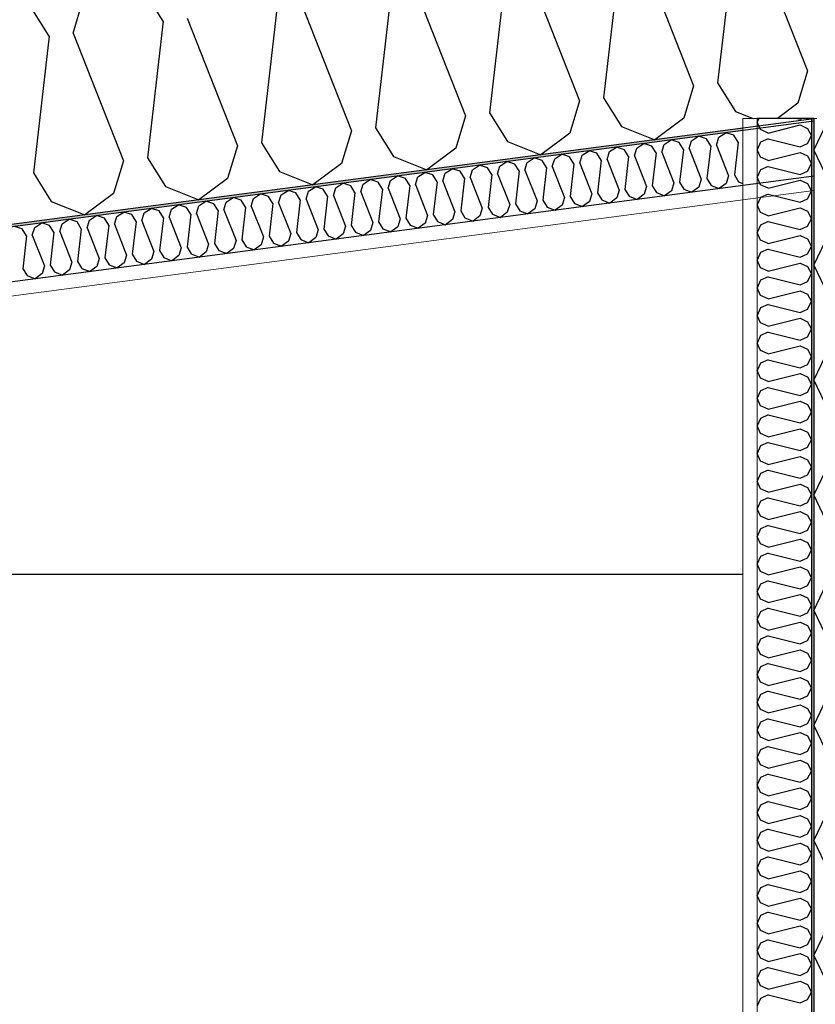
# Model space of a CAD drawing. Header units: millimetres. Extents: x -82116 to -59237, y -2070 to 13065.
# Tile 43 of 66: x -65872 to -65172, y 8961 to 9827. Entities that reach past the tile are written whole.
import ezdxf

# ---------------------------------------------------------------- set-up
doc = ezdxf.new("R2010")
doc.units = ezdxf.units.MM
doc.header["$LTSCALE"] = 0.5
doc.header["$MEASUREMENT"] = 0
doc.linetypes.add('PLINE', pattern=[0])
for name, color, linetype in [('232- Ikke-bærende yttervegger (Skravur)(Nye konstruksjoner)', 7, 'Continuous'), ('232- Ikke-bærende yttervegger(Nye konstruksjoner)', 7, 'Continuous'), ('235- Utvendig kledning og overflate(Nye konstruksjoner)', 7, 'Continuous'), ('256- Faste himlinger og overflatebehandling (Skravur)(Nye konstruksjoner)', 7, 'Continuous'), ('256- Faste himlinger og overflatebehandling(Nye konstruksjoner)', 7, 'Continuous'), ('261- Primærkonstruksjon (tak) (Skravur)(Nye konstruksjoner)', 7, 'Continuous'), ('261- Primærkonstruksjon (tak)(Nye konstruksjoner)', 7, 'Continuous')]:
    doc.layers.add(name, color=color, linetype=linetype)
doc.layers.add('236- Innvendig kledning og overflate(Nye konstruksjoner)', color=7, linetype='Continuous', lineweight=0)

# ---------------------------------------------------------------- blocks, each defined once
blk = doc.blocks.new('*X17')
at = {"layer": '232- Ikke-bærende yttervegger (Skravur)(Nye konstruksjoner)', "linetype": 'PLINE'}
for p, q in [((-65160.15, 9740), (-65173.16, 9712.51)), ((-65160.08, 9684.88), (-65173.16, 9712.51)), ((-65160.08, 9638.97), (-65173.16, 9611.34)), ((-65160.08, 9583.71), (-65173.16, 9611.34)), ((-65160.08, 9537.79), (-65173.16, 9510.17)), ((-65160.08, 9482.54), (-65173.16, 9510.17)), ((-65160.08, 9436.62), (-65173.16, 9408.99)), ((-65160.08, 9381.36), (-65173.16, 9408.99)), ((-65160.08, 9335.45), (-65173.16, 9307.82)), ((-65160.08, 9280.19), (-65173.16, 9307.82)), ((-65160.08, 9234.28), (-65173.16, 9206.65)), ((-65160.08, 9179.02), (-65173.16, 9206.65)), ((-65160.08, 9133.11), (-65173.16, 9105.48)), ((-65160.08, 9077.85), (-65173.16, 9105.48)), ((-65160.08, 9031.93), (-65173.16, 9004.31)), ((-65160.08, 8976.68), (-65173.16, 9004.31))]:
    blk.add_line(p, q, dxfattribs=at)
blk = doc.blocks.new('*X21')
at = {"layer": '256- Faste himlinger og overflatebehandling (Skravur)(Nye konstruksjoner)', "linetype": 'PLINE'}
for p, q in [((-65280.84, 9720.32), (-65274.67, 9724.29)), ((-65267.69, 9722.05), (-65274.67, 9724.29)), ((-65263.91, 9715.99), (-65267.69, 9722.05)), ((-65258.85, 9716.65), (-65256.76, 9723.49)), ((-65256.76, 9723.49), (-65250.6, 9727.46)), ((-65243.62, 9725.22), (-65250.6, 9727.46)), ((-65239.83, 9719.16), (-65243.62, 9725.22)), ((-65353.06, 9710.81), (-65346.89, 9714.79)), ((-65339.91, 9712.54), (-65346.89, 9714.79)), ((-65331.07, 9707.15), (-65328.99, 9713.98)), ((-65328.99, 9713.98), (-65322.82, 9717.95)), ((-65315.84, 9715.71), (-65322.82, 9717.95)), ((-65312.05, 9709.65), (-65315.84, 9715.71)), ((-65307, 9710.31), (-65304.91, 9717.15)), ((-65304.91, 9717.15), (-65298.75, 9721.12)), ((-65291.76, 9718.88), (-65298.75, 9721.12)), ((-65287.98, 9712.82), (-65291.76, 9718.88)), ((-65287.98, 9712.82), (-65291.28, 9683.98)), ((-65282.92, 9713.48), (-65280.84, 9720.32)), ((-65282.92, 9713.48), (-65272.27, 9686.49)), ((-65263.91, 9715.99), (-65267.21, 9687.15)), ((-65258.85, 9716.65), (-65248.2, 9689.66)), ((-65239.83, 9719.16), (-65243.14, 9690.32)), ((-65425.28, 9701.3), (-65419.12, 9705.28)), ((-65412.13, 9703.03), (-65419.12, 9705.28)), ((-65403.29, 9697.64), (-65401.21, 9704.47)), ((-65401.21, 9704.47), (-65395.04, 9708.45)), ((-65388.06, 9706.2), (-65395.04, 9708.45)), ((-65384.28, 9700.14), (-65388.06, 9706.2)), ((-65379.22, 9700.81), (-65377.13, 9707.64)), ((-65377.13, 9707.64), (-65370.97, 9711.62)), ((-65363.98, 9709.37), (-65370.97, 9711.62)), ((-65360.2, 9703.31), (-65363.98, 9709.37)), ((-65355.14, 9703.98), (-65353.06, 9710.81)), ((-65355.14, 9703.98), (-65344.49, 9676.98)), ((-65336.13, 9706.48), (-65339.91, 9712.54)), ((-65336.13, 9706.48), (-65339.43, 9677.64)), ((-65331.07, 9707.15), (-65320.42, 9680.15)), ((-65312.05, 9709.65), (-65315.36, 9680.81)), ((-65307, 9710.31), (-65296.34, 9683.32)), ((-65497.5, 9691.79), (-65491.34, 9695.77)), ((-65484.35, 9693.52), (-65491.34, 9695.77)), ((-65473.43, 9694.96), (-65467.26, 9698.94)), ((-65460.28, 9696.69), (-65467.26, 9698.94)), ((-65456.5, 9690.63), (-65460.28, 9696.69)), ((-65451.44, 9691.3), (-65449.35, 9698.13)), ((-65449.35, 9698.13), (-65443.19, 9702.11)), ((-65436.2, 9699.86), (-65443.19, 9702.11)), ((-65432.42, 9693.8), (-65436.2, 9699.86)), ((-65427.36, 9694.47), (-65425.28, 9701.3)), ((-65408.35, 9696.97), (-65412.13, 9703.03)), ((-65408.35, 9696.97), (-65411.65, 9668.14)), ((-65403.29, 9697.64), (-65392.64, 9670.64)), ((-65384.28, 9700.14), (-65387.58, 9671.31)), ((-65379.22, 9700.81), (-65368.56, 9673.81)), ((-65360.2, 9703.31), (-65363.51, 9674.48)), ((-65545.65, 9685.45), (-65539.48, 9689.43)), ((-65532.5, 9687.18), (-65539.48, 9689.43)), ((-65528.72, 9681.12), (-65532.5, 9687.18)), ((-65523.66, 9681.79), (-65521.57, 9688.62)), ((-65521.57, 9688.62), (-65515.41, 9692.6)), ((-65508.43, 9690.35), (-65515.41, 9692.6)), ((-65504.64, 9684.29), (-65508.43, 9690.35)), ((-65499.59, 9684.96), (-65497.5, 9691.79)), ((-65480.57, 9687.46), (-65484.35, 9693.52)), ((-65480.57, 9687.46), (-65483.87, 9658.63)), ((-65475.51, 9688.13), (-65473.43, 9694.96)), ((-65475.51, 9688.13), (-65464.86, 9661.13)), ((-65456.5, 9690.63), (-65459.8, 9661.8)), ((-65451.44, 9691.3), (-65440.78, 9664.3)), ((-65432.42, 9693.8), (-65435.73, 9664.97)), ((-65427.36, 9694.47), (-65416.71, 9667.47)), ((-65267.21, 9687.15), (-65263.43, 9681.09)), ((-65248.2, 9689.66), (-65250.28, 9682.82)), ((-65243.14, 9690.32), (-65239.36, 9684.26)), ((-65617.87, 9675.95), (-65611.7, 9679.92)), ((-65604.72, 9677.68), (-65611.7, 9679.92)), ((-65595.88, 9672.28), (-65593.79, 9679.12)), ((-65593.79, 9679.12), (-65587.63, 9683.09)), ((-65580.65, 9680.85), (-65587.63, 9683.09)), ((-65576.86, 9674.79), (-65580.65, 9680.85)), ((-65571.81, 9675.45), (-65569.72, 9682.28)), ((-65569.72, 9682.28), (-65563.56, 9686.26)), ((-65556.57, 9684.02), (-65563.56, 9686.26)), ((-65552.79, 9677.96), (-65556.57, 9684.02)), ((-65552.79, 9677.96), (-65556.09, 9649.12)), ((-65547.73, 9678.62), (-65545.65, 9685.45)), ((-65547.73, 9678.62), (-65537.08, 9651.62)), ((-65528.72, 9681.12), (-65532.02, 9652.29)), ((-65523.66, 9681.79), (-65513, 9654.79)), ((-65504.64, 9684.29), (-65507.95, 9655.46)), ((-65499.59, 9684.96), (-65488.93, 9657.96)), ((-65320.42, 9680.15), (-65322.5, 9673.32)), ((-65315.36, 9680.81), (-65311.58, 9674.75)), ((-65296.34, 9683.32), (-65298.43, 9676.48)), ((-65291.28, 9683.98), (-65287.5, 9677.92)), ((-65274.35, 9679.65), (-65280.45, 9675.12)), ((-65272.27, 9686.49), (-65274.35, 9679.65)), ((-65263.43, 9681.09), (-65256.37, 9678.29)), ((-65250.28, 9682.82), (-65256.37, 9678.29)), ((-65239.36, 9684.26), (-65235.66, 9682.79)), ((-65690.09, 9666.44), (-65683.92, 9670.41)), ((-65676.94, 9668.17), (-65683.92, 9670.41)), ((-65668.1, 9662.77), (-65666.02, 9669.61)), ((-65666.02, 9669.61), (-65659.85, 9673.58)), ((-65652.87, 9671.34), (-65659.85, 9673.58)), ((-65649.08, 9665.28), (-65652.87, 9671.34)), ((-65644.03, 9665.94), (-65641.94, 9672.78)), ((-65641.94, 9672.78), (-65635.78, 9676.75)), ((-65628.79, 9674.51), (-65635.78, 9676.75)), ((-65625.01, 9668.45), (-65628.79, 9674.51)), ((-65619.95, 9669.11), (-65617.87, 9675.95)), ((-65600.94, 9671.62), (-65604.72, 9677.68)), ((-65600.94, 9671.62), (-65604.24, 9642.78)), ((-65595.88, 9672.28), (-65585.23, 9645.29)), ((-65576.86, 9674.79), (-65580.17, 9645.95)), ((-65571.81, 9675.45), (-65561.15, 9648.45)), ((-65392.64, 9670.64), (-65394.72, 9663.81)), ((-65387.58, 9671.31), (-65383.8, 9665.25)), ((-65368.56, 9673.81), (-65370.65, 9666.98)), ((-65363.51, 9674.48), (-65359.72, 9668.41)), ((-65346.57, 9670.15), (-65352.67, 9665.61)), ((-65344.49, 9676.98), (-65346.57, 9670.15)), ((-65339.43, 9677.64), (-65335.65, 9671.58)), ((-65335.65, 9671.58), (-65328.59, 9668.78)), ((-65322.5, 9673.32), (-65328.59, 9668.78)), ((-65311.58, 9674.75), (-65304.52, 9671.95)), ((-65298.43, 9676.48), (-65304.52, 9671.95)), ((-65287.5, 9677.92), (-65280.45, 9675.12)), ((-65762.31, 9656.93), (-65756.14, 9660.91)), ((-65749.16, 9658.66), (-65756.14, 9660.91)), ((-65738.24, 9660.1), (-65732.07, 9664.08)), ((-65725.09, 9661.83), (-65732.07, 9664.08)), ((-65721.3, 9655.77), (-65725.09, 9661.83)), ((-65716.25, 9656.44), (-65714.16, 9663.27)), ((-65714.16, 9663.27), (-65708, 9667.25)), ((-65701.01, 9665), (-65708, 9667.25)), ((-65697.23, 9658.94), (-65701.01, 9665)), ((-65692.17, 9659.6), (-65690.09, 9666.44)), ((-65673.16, 9662.11), (-65676.94, 9668.17)), ((-65673.16, 9662.11), (-65676.46, 9633.27)), ((-65668.1, 9662.77), (-65657.45, 9635.78)), ((-65649.08, 9665.28), (-65652.39, 9636.44)), ((-65644.03, 9665.94), (-65633.37, 9638.95)), ((-65625.01, 9668.45), (-65628.31, 9639.61)), ((-65619.95, 9669.11), (-65609.3, 9642.12)), ((-65464.86, 9661.13), (-65466.94, 9654.3)), ((-65459.8, 9661.8), (-65456.02, 9655.74)), ((-65440.78, 9664.3), (-65442.87, 9657.47)), ((-65435.73, 9664.97), (-65431.94, 9658.91)), ((-65418.8, 9660.64), (-65424.89, 9656.1)), ((-65416.71, 9667.47), (-65418.8, 9660.64)), ((-65411.65, 9668.14), (-65407.87, 9662.08)), ((-65407.87, 9662.08), (-65400.81, 9659.27)), ((-65394.72, 9663.81), (-65400.81, 9659.27)), ((-65383.8, 9665.25), (-65376.74, 9662.44)), ((-65370.65, 9666.98), (-65376.74, 9662.44)), ((-65359.72, 9668.41), (-65352.67, 9665.61)), ((-65810.46, 9650.59), (-65804.29, 9654.57)), ((-65797.31, 9652.32), (-65804.29, 9654.57)), ((-65793.53, 9646.26), (-65797.31, 9652.32)), ((-65788.47, 9646.93), (-65786.38, 9653.76)), ((-65786.38, 9653.76), (-65780.22, 9657.74)), ((-65773.23, 9655.49), (-65780.22, 9657.74)), ((-65769.45, 9649.43), (-65773.23, 9655.49)), ((-65764.39, 9650.1), (-65762.31, 9656.93)), ((-65745.38, 9652.6), (-65749.16, 9658.66)), ((-65745.38, 9652.6), (-65748.68, 9623.77)), ((-65740.32, 9653.27), (-65738.24, 9660.1)), ((-65740.32, 9653.27), (-65729.67, 9626.27)), ((-65721.3, 9655.77), (-65724.61, 9626.93)), ((-65716.25, 9656.44), (-65705.59, 9629.44)), ((-65697.23, 9658.94), (-65700.54, 9630.1)), ((-65692.17, 9659.6), (-65681.52, 9632.61)), ((-65532.02, 9652.29), (-65528.24, 9646.23)), ((-65513, 9654.79), (-65515.09, 9647.96)), ((-65507.95, 9655.46), (-65504.16, 9649.4)), ((-65488.93, 9657.96), (-65491.02, 9651.13)), ((-65483.87, 9658.63), (-65480.09, 9652.57)), ((-65480.09, 9652.57), (-65473.03, 9649.76)), ((-65466.94, 9654.3), (-65473.03, 9649.76)), ((-65456.02, 9655.74), (-65448.96, 9652.93)), ((-65442.87, 9657.47), (-65448.96, 9652.93)), ((-65431.94, 9658.91), (-65424.89, 9656.1)), ((-65869.53, 9642.81), (-65876.51, 9645.06)), ((-65860.69, 9637.42), (-65858.6, 9644.25)), ((-65858.6, 9644.25), (-65852.44, 9648.23)), ((-65845.45, 9645.98), (-65852.44, 9648.23)), ((-65841.67, 9639.92), (-65845.45, 9645.98)), ((-65836.61, 9640.59), (-65834.53, 9647.42)), ((-65834.53, 9647.42), (-65828.37, 9651.4)), ((-65821.38, 9649.15), (-65828.37, 9651.4)), ((-65817.6, 9643.09), (-65821.38, 9649.15)), ((-65812.54, 9643.76), (-65810.46, 9650.59)), ((-65812.54, 9643.76), (-65801.89, 9616.76)), ((-65793.53, 9646.26), (-65796.83, 9617.43)), ((-65788.47, 9646.93), (-65777.81, 9619.93)), ((-65769.45, 9649.43), (-65772.76, 9620.6)), ((-65764.39, 9650.1), (-65753.74, 9623.1)), ((-65585.23, 9645.29), (-65587.31, 9638.45)), ((-65580.17, 9645.95), (-65576.39, 9639.89)), ((-65561.15, 9648.45), (-65563.24, 9641.62)), ((-65556.09, 9649.12), (-65552.31, 9643.06)), ((-65539.16, 9644.79), (-65545.25, 9640.26)), ((-65537.08, 9651.62), (-65539.16, 9644.79)), ((-65528.24, 9646.23), (-65521.18, 9643.43)), ((-65515.09, 9647.96), (-65521.18, 9643.43)), ((-65504.16, 9649.4), (-65497.11, 9646.6)), ((-65491.02, 9651.13), (-65497.11, 9646.6)), ((-65865.75, 9636.75), (-65869.53, 9642.81)), ((-65865.75, 9636.75), (-65869.05, 9607.92)), ((-65860.69, 9637.42), (-65850.03, 9610.42)), ((-65841.67, 9639.92), (-65844.98, 9611.09)), ((-65836.61, 9640.59), (-65825.96, 9613.59)), ((-65817.6, 9643.09), (-65820.9, 9614.26)), ((-65657.45, 9635.78), (-65659.53, 9628.94)), ((-65652.39, 9636.44), (-65648.61, 9630.38)), ((-65633.37, 9638.95), (-65635.46, 9632.11)), ((-65628.31, 9639.61), (-65624.53, 9633.55)), ((-65611.38, 9635.28), (-65617.47, 9630.75)), ((-65609.3, 9642.12), (-65611.38, 9635.28)), ((-65604.24, 9642.78), (-65600.46, 9636.72)), ((-65600.46, 9636.72), (-65593.4, 9633.92)), ((-65587.31, 9638.45), (-65593.4, 9633.92)), ((-65576.39, 9639.89), (-65569.33, 9637.09)), ((-65563.24, 9641.62), (-65569.33, 9637.09)), ((-65552.31, 9643.06), (-65545.25, 9640.26)), ((-65729.67, 9626.27), (-65731.75, 9619.44)), ((-65724.61, 9626.93), (-65720.83, 9620.87)), ((-65705.59, 9629.44), (-65707.68, 9622.61)), ((-65700.54, 9630.1), (-65696.75, 9624.04)), ((-65681.52, 9632.61), (-65683.6, 9625.77)), ((-65676.46, 9633.27), (-65672.68, 9627.21)), ((-65672.68, 9627.21), (-65665.62, 9624.41)), ((-65659.53, 9628.94), (-65665.62, 9624.41)), ((-65648.61, 9630.38), (-65641.55, 9627.58)), ((-65635.46, 9632.11), (-65641.55, 9627.58)), ((-65624.53, 9633.55), (-65617.47, 9630.75)), ((-65796.83, 9617.43), (-65793.05, 9611.37)), ((-65777.81, 9619.93), (-65779.9, 9613.1)), ((-65772.76, 9620.6), (-65768.97, 9614.54)), ((-65753.74, 9623.1), (-65755.82, 9616.27)), ((-65748.68, 9623.77), (-65744.9, 9617.71)), ((-65744.9, 9617.71), (-65737.84, 9614.9)), ((-65731.75, 9619.44), (-65737.84, 9614.9)), ((-65720.83, 9620.87), (-65713.77, 9618.07)), ((-65707.68, 9622.61), (-65713.77, 9618.07)), ((-65696.75, 9624.04), (-65689.7, 9621.24)), ((-65683.6, 9625.77), (-65689.7, 9621.24)), ((-65850.03, 9610.42), (-65852.12, 9603.59)), ((-65844.98, 9611.09), (-65841.19, 9605.03)), ((-65825.96, 9613.59), (-65828.05, 9606.76)), ((-65820.9, 9614.26), (-65817.12, 9608.2)), ((-65803.97, 9609.93), (-65810.06, 9605.39)), ((-65801.89, 9616.76), (-65803.97, 9609.93)), ((-65793.05, 9611.37), (-65785.99, 9608.56)), ((-65779.9, 9613.1), (-65785.99, 9608.56)), ((-65768.97, 9614.54), (-65761.92, 9611.73)), ((-65755.82, 9616.27), (-65761.92, 9611.73)), ((-65869.05, 9607.92), (-65865.27, 9601.86)), ((-65865.27, 9601.86), (-65858.21, 9599.06)), ((-65852.12, 9603.59), (-65858.21, 9599.06)), ((-65841.19, 9605.03), (-65834.14, 9602.22)), ((-65828.05, 9606.76), (-65834.14, 9602.22)), ((-65817.12, 9608.2), (-65810.06, 9605.39))]:
    blk.add_line(p, q, dxfattribs=at)
blk = doc.blocks.new('*X27')
at = {"layer": '261- Primærkonstruksjon (tak) (Skravur)(Nye konstruksjoner)', "linetype": 'PLINE'}
for p, q in [((-65244.14, 9891.54), (-65257.91, 9771.4)), ((-65223.07, 9894.32), (-65178.68, 9781.83)), ((-65344.45, 9878.34), (-65358.22, 9758.19)), ((-65323.38, 9881.11), (-65278.98, 9768.62)), ((-65444.76, 9865.13), (-65458.52, 9744.99)), ((-65423.68, 9867.9), (-65379.29, 9755.42)), ((-65545.06, 9851.92), (-65558.83, 9731.78)), ((-65523.99, 9854.7), (-65479.6, 9742.21)), ((-65824.91, 9815.08), (-65816.22, 9843.55)), ((-65745.68, 9825.51), (-65761.44, 9850.76)), ((-65845.98, 9812.31), (-65861.74, 9837.56)), ((-65645.37, 9838.72), (-65659.14, 9718.57)), ((-65624.3, 9841.49), (-65579.9, 9729.01)), ((-65745.68, 9825.51), (-65759.44, 9705.37)), ((-65724.6, 9828.29), (-65680.21, 9715.8)), ((-65845.98, 9812.31), (-65859.75, 9692.16)), ((-65824.91, 9815.08), (-65780.52, 9702.59)), ((-65178.68, 9781.83), (-65187.36, 9753.36)), ((-65278.98, 9768.62), (-65287.67, 9740.15)), ((-65257.91, 9771.4), (-65242.15, 9746.14)), ((-65358.22, 9758.19), (-65342.46, 9732.94)), ((-65379.29, 9755.42), (-65387.98, 9726.95)), ((-65187.36, 9753.36), (-65205.31, 9740)), ((-65479.6, 9742.21), (-65488.28, 9713.74)), ((-65458.52, 9744.99), (-65442.76, 9719.73)), ((-65287.67, 9740.15), (-65313.05, 9721.26)), ((-65242.15, 9746.14), (-65226.68, 9740)), ((-65558.83, 9731.78), (-65543.07, 9706.53)), ((-65342.46, 9732.94), (-65313.05, 9721.26)), ((-65579.9, 9729.01), (-65588.59, 9700.53)), ((-65387.98, 9726.95), (-65413.36, 9708.05)), ((-65680.21, 9715.8), (-65688.9, 9687.33)), ((-65659.14, 9718.57), (-65643.38, 9693.32)), ((-65488.28, 9713.74), (-65513.66, 9694.85)), ((-65442.76, 9719.73), (-65413.36, 9708.05)), ((-65759.44, 9705.37), (-65743.68, 9680.12)), ((-65543.07, 9706.53), (-65513.66, 9694.85)), ((-65780.52, 9702.59), (-65789.2, 9674.12)), ((-65588.59, 9700.53), (-65613.97, 9681.64)), ((-65859.75, 9692.16), (-65843.99, 9666.91)), ((-65688.9, 9687.33), (-65714.28, 9668.44)), ((-65643.38, 9693.32), (-65613.97, 9681.64)), ((-65743.68, 9680.12), (-65714.28, 9668.44)), ((-65789.2, 9674.12), (-65814.58, 9655.23)), ((-65843.99, 9666.91), (-65814.58, 9655.23))]:
    blk.add_line(p, q, dxfattribs=at)
blk = doc.blocks.new('*X32')
at = {"layer": '232- Ikke-bærende yttervegger (Skravur)(Nye konstruksjoner)', "linetype": 'PLINE'}
for p, q in [((-65221.64, 9740), (-65223.16, 9736.79)), ((-65188, 9740), (-65185.36, 9739.34)), ((-65185.36, 9739.34), (-65183.91, 9740)), ((-65220.02, 9730.16), (-65223.16, 9736.79)), ((-65213.52, 9727.2), (-65220.02, 9730.16)), ((-65213.52, 9727.2), (-65185.36, 9734.24)), ((-65185.36, 9734.24), (-65178.86, 9731.28)), ((-65178.86, 9731.28), (-65175.16, 9724.65)), ((-65213.52, 9722.1), (-65220.02, 9719.14)), ((-65213.52, 9722.1), (-65185.36, 9715.06)), ((-65178.86, 9718.02), (-65175.16, 9724.65)), ((-65220.02, 9719.14), (-65223.16, 9712.51)), ((-65185.36, 9715.06), (-65178.86, 9718.02)), ((-65220.02, 9705.88), (-65223.16, 9712.51)), ((-65213.52, 9702.92), (-65220.02, 9705.88)), ((-65213.52, 9702.92), (-65185.36, 9709.96)), ((-65185.36, 9709.96), (-65178.86, 9707)), ((-65178.86, 9707), (-65175.16, 9700.37)), ((-65213.52, 9697.82), (-65220.02, 9694.86)), ((-65213.52, 9697.82), (-65185.36, 9690.78)), ((-65178.86, 9693.74), (-65175.16, 9700.37)), ((-65220.02, 9694.86), (-65223.16, 9688.23)), ((-65220.02, 9681.6), (-65223.16, 9688.23)), ((-65185.36, 9690.78), (-65178.86, 9693.74)), ((-65213.52, 9678.64), (-65220.02, 9681.6)), ((-65213.52, 9678.64), (-65185.36, 9685.68)), ((-65185.36, 9685.68), (-65178.86, 9682.72)), ((-65178.86, 9682.72), (-65175.16, 9676.09)), ((-65220.02, 9670.58), (-65223.16, 9663.95)), ((-65213.52, 9673.54), (-65220.02, 9670.58)), ((-65213.52, 9673.54), (-65185.36, 9666.5)), ((-65185.36, 9666.5), (-65178.86, 9669.46)), ((-65178.86, 9669.46), (-65175.16, 9676.09)), ((-65220.02, 9657.32), (-65223.16, 9663.95)), ((-65213.52, 9654.36), (-65185.36, 9661.4)), ((-65185.36, 9661.4), (-65178.86, 9658.44)), ((-65213.52, 9654.36), (-65220.02, 9657.32)), ((-65178.86, 9658.44), (-65175.16, 9651.81)), ((-65220.02, 9646.3), (-65223.16, 9639.67)), ((-65213.52, 9649.26), (-65220.02, 9646.3)), ((-65213.52, 9649.26), (-65185.36, 9642.22)), ((-65185.36, 9642.22), (-65178.86, 9645.17)), ((-65178.86, 9645.17), (-65175.16, 9651.81)), ((-65220.02, 9633.03), (-65223.16, 9639.67)), ((-65213.52, 9630.08), (-65185.36, 9637.11)), ((-65185.36, 9637.11), (-65178.86, 9634.16)), ((-65213.52, 9630.08), (-65220.02, 9633.03)), ((-65178.86, 9634.16), (-65175.16, 9627.52)), ((-65178.86, 9620.89), (-65175.16, 9627.52)), ((-65220.02, 9622.01), (-65223.16, 9615.38)), ((-65213.52, 9624.97), (-65220.02, 9622.01)), ((-65213.52, 9624.97), (-65185.36, 9617.93)), ((-65185.36, 9617.93), (-65178.86, 9620.89)), ((-65220.02, 9608.75), (-65223.16, 9615.38)), ((-65213.52, 9605.79), (-65220.02, 9608.75)), ((-65213.52, 9605.79), (-65185.36, 9612.83)), ((-65185.36, 9612.83), (-65178.86, 9609.87)), ((-65178.86, 9609.87), (-65175.16, 9603.24)), ((-65213.52, 9600.69), (-65220.02, 9597.73)), ((-65213.52, 9600.69), (-65185.36, 9593.65)), ((-65178.86, 9596.61), (-65175.16, 9603.24)), ((-65220.02, 9597.73), (-65223.16, 9591.1)), ((-65185.36, 9593.65), (-65178.86, 9596.61)), ((-65220.02, 9584.47), (-65223.16, 9591.1)), ((-65213.52, 9581.51), (-65220.02, 9584.47)), ((-65213.52, 9581.51), (-65185.36, 9588.55)), ((-65185.36, 9588.55), (-65178.86, 9585.59)), ((-65178.86, 9585.59), (-65175.16, 9578.96)), ((-65213.52, 9576.41), (-65220.02, 9573.45)), ((-65213.52, 9576.41), (-65185.36, 9569.37)), ((-65178.86, 9572.33), (-65175.16, 9578.96)), ((-65220.02, 9573.45), (-65223.16, 9566.82)), ((-65220.02, 9560.19), (-65223.16, 9566.82)), ((-65185.36, 9569.37), (-65178.86, 9572.33)), ((-65213.52, 9557.23), (-65220.02, 9560.19)), ((-65213.52, 9557.23), (-65185.36, 9564.27)), ((-65185.36, 9564.27), (-65178.86, 9561.31)), ((-65178.86, 9561.31), (-65175.16, 9554.68)), ((-65220.02, 9549.17), (-65223.16, 9542.54)), ((-65213.52, 9552.13), (-65220.02, 9549.17)), ((-65213.52, 9552.13), (-65185.36, 9545.09)), ((-65178.86, 9548.05), (-65175.16, 9554.68)), ((-65220.02, 9535.91), (-65223.16, 9542.54)), ((-65213.52, 9532.95), (-65185.36, 9539.99)), ((-65185.36, 9545.09), (-65178.86, 9548.05)), ((-65185.36, 9539.99), (-65178.86, 9537.03)), ((-65213.52, 9532.95), (-65220.02, 9535.91)), ((-65178.86, 9537.03), (-65175.16, 9530.4)), ((-65220.02, 9524.89), (-65223.16, 9518.26)), ((-65213.52, 9527.85), (-65220.02, 9524.89)), ((-65213.52, 9527.85), (-65185.36, 9520.81)), ((-65185.36, 9520.81), (-65178.86, 9523.77)), ((-65178.86, 9523.77), (-65175.16, 9530.4)), ((-65220.02, 9511.63), (-65223.16, 9518.26)), ((-65213.52, 9508.67), (-65185.36, 9515.71)), ((-65185.36, 9515.71), (-65178.86, 9512.75)), ((-65213.52, 9508.67), (-65220.02, 9511.63)), ((-65178.86, 9512.75), (-65175.16, 9506.12)), ((-65178.86, 9499.49), (-65175.16, 9506.12)), ((-65220.02, 9500.61), (-65223.16, 9493.98)), ((-65213.52, 9503.57), (-65220.02, 9500.61)), ((-65213.52, 9503.57), (-65185.36, 9496.53)), ((-65185.36, 9496.53), (-65178.86, 9499.49)), ((-65220.02, 9487.35), (-65223.16, 9493.98)), ((-65213.52, 9484.39), (-65185.36, 9491.43)), ((-65185.36, 9491.43), (-65178.86, 9488.47)), ((-65178.86, 9488.47), (-65175.16, 9481.84)), ((-65213.52, 9484.39), (-65220.02, 9487.35)), ((-65213.52, 9479.29), (-65220.02, 9476.33)), ((-65213.52, 9479.29), (-65185.36, 9472.25)), ((-65178.86, 9475.21), (-65175.16, 9481.84)), ((-65220.02, 9476.33), (-65223.16, 9469.7)), ((-65185.36, 9472.25), (-65178.86, 9475.21)), ((-65220.02, 9463.07), (-65223.16, 9469.7)), ((-65213.52, 9460.11), (-65220.02, 9463.07)), ((-65213.52, 9460.11), (-65185.36, 9467.15)), ((-65185.36, 9467.15), (-65178.86, 9464.19)), ((-65178.86, 9464.19), (-65175.16, 9457.56)), ((-65213.52, 9455), (-65220.02, 9452.05)), ((-65213.52, 9455), (-65185.36, 9447.97)), ((-65178.86, 9450.92), (-65175.16, 9457.56)), ((-65220.02, 9452.05), (-65223.16, 9445.41)), ((-65220.02, 9438.78), (-65223.16, 9445.41)), ((-65185.36, 9447.97), (-65178.86, 9450.92)), ((-65213.52, 9435.83), (-65220.02, 9438.78)), ((-65213.52, 9435.83), (-65185.36, 9442.86)), ((-65185.36, 9442.86), (-65178.86, 9439.91)), ((-65178.86, 9439.91), (-65175.16, 9433.27)), ((-65220.02, 9427.76), (-65223.16, 9421.13)), ((-65213.52, 9430.72), (-65220.02, 9427.76)), ((-65213.52, 9430.72), (-65185.36, 9423.68)), ((-65178.86, 9426.64), (-65175.16, 9433.27)), ((-65220.02, 9414.5), (-65223.16, 9421.13)), ((-65213.52, 9411.54), (-65185.36, 9418.58)), ((-65185.36, 9423.68), (-65178.86, 9426.64)), ((-65185.36, 9418.58), (-65178.86, 9415.62)), ((-65213.52, 9411.54), (-65220.02, 9414.5)), ((-65178.86, 9415.62), (-65175.16, 9408.99)), ((-65220.02, 9403.48), (-65223.16, 9396.85)), ((-65213.52, 9406.44), (-65220.02, 9403.48)), ((-65213.52, 9406.44), (-65185.36, 9399.4)), ((-65185.36, 9399.4), (-65178.86, 9402.36)), ((-65178.86, 9402.36), (-65175.16, 9408.99)), ((-65220.02, 9390.22), (-65223.16, 9396.85)), ((-65213.52, 9387.26), (-65185.36, 9394.3)), ((-65185.36, 9394.3), (-65178.86, 9391.34)), ((-65213.52, 9387.26), (-65220.02, 9390.22)), ((-65178.86, 9391.34), (-65175.16, 9384.71)), ((-65178.86, 9378.08), (-65175.16, 9384.71)), ((-65220.02, 9379.2), (-65223.16, 9372.57)), ((-65213.52, 9382.16), (-65220.02, 9379.2)), ((-65213.52, 9382.16), (-65185.36, 9375.12)), ((-65185.36, 9375.12), (-65178.86, 9378.08)), ((-65220.02, 9365.94), (-65223.16, 9372.57)), ((-65213.52, 9362.98), (-65185.36, 9370.02)), ((-65185.36, 9370.02), (-65178.86, 9367.06)), ((-65178.86, 9367.06), (-65175.16, 9360.43)), ((-65213.52, 9362.98), (-65220.02, 9365.94)), ((-65213.52, 9357.88), (-65220.02, 9354.92)), ((-65213.52, 9357.88), (-65185.36, 9350.84)), ((-65178.86, 9353.8), (-65175.16, 9360.43)), ((-65220.02, 9354.92), (-65223.16, 9348.29)), ((-65185.36, 9350.84), (-65178.86, 9353.8)), ((-65220.02, 9341.66), (-65223.16, 9348.29)), ((-65213.52, 9338.7), (-65220.02, 9341.66)), ((-65213.52, 9338.7), (-65185.36, 9345.74)), ((-65185.36, 9345.74), (-65178.86, 9342.78)), ((-65178.86, 9342.78), (-65175.16, 9336.15)), ((-65213.52, 9333.6), (-65220.02, 9330.64)), ((-65213.52, 9333.6), (-65185.36, 9326.56)), ((-65178.86, 9329.52), (-65175.16, 9336.15)), ((-65220.02, 9330.64), (-65223.16, 9324.01)), ((-65220.02, 9317.38), (-65223.16, 9324.01)), ((-65185.36, 9326.56), (-65178.86, 9329.52)), ((-65213.52, 9314.42), (-65220.02, 9317.38)), ((-65213.52, 9314.42), (-65185.36, 9321.46)), ((-65185.36, 9321.46), (-65178.86, 9318.5)), ((-65178.86, 9318.5), (-65175.16, 9311.87)), ((-65220.02, 9306.36), (-65223.16, 9299.73)), ((-65213.52, 9309.32), (-65220.02, 9306.36)), ((-65213.52, 9309.32), (-65185.36, 9302.28)), ((-65178.86, 9305.24), (-65175.16, 9311.87)), ((-65220.02, 9293.1), (-65223.16, 9299.73)), ((-65213.52, 9290.14), (-65185.36, 9297.18)), ((-65185.36, 9302.28), (-65178.86, 9305.24)), ((-65185.36, 9297.18), (-65178.86, 9294.22)), ((-65213.52, 9290.14), (-65220.02, 9293.1)), ((-65178.86, 9294.22), (-65175.16, 9287.59)), ((-65220.02, 9282.08), (-65223.16, 9275.45)), ((-65213.52, 9285.04), (-65220.02, 9282.08)), ((-65213.52, 9285.04), (-65185.36, 9278)), ((-65185.36, 9278), (-65178.86, 9280.96)), ((-65178.86, 9280.96), (-65175.16, 9287.59)), ((-65220.02, 9268.82), (-65223.16, 9275.45)), ((-65213.52, 9265.86), (-65185.36, 9272.9)), ((-65185.36, 9272.9), (-65178.86, 9269.94)), ((-65213.52, 9265.86), (-65220.02, 9268.82)), ((-65178.86, 9269.94), (-65175.16, 9263.31)), ((-65178.86, 9256.67), (-65175.16, 9263.31)), ((-65220.02, 9257.8), (-65223.16, 9251.16)), ((-65213.52, 9260.75), (-65220.02, 9257.8)), ((-65213.52, 9260.75), (-65185.36, 9253.72)), ((-65185.36, 9253.72), (-65178.86, 9256.67)), ((-65220.02, 9244.53), (-65223.16, 9251.16)), ((-65213.52, 9241.57), (-65185.36, 9248.61)), ((-65185.36, 9248.61), (-65178.86, 9245.66)), ((-65178.86, 9245.66), (-65175.16, 9239.02)), ((-65213.52, 9241.57), (-65220.02, 9244.53)), ((-65213.52, 9236.47), (-65220.02, 9233.51)), ((-65213.52, 9236.47), (-65185.36, 9229.43)), ((-65178.86, 9232.39), (-65175.16, 9239.02)), ((-65220.02, 9233.51), (-65223.16, 9226.88)), ((-65185.36, 9229.43), (-65178.86, 9232.39)), ((-65220.02, 9220.25), (-65223.16, 9226.88)), ((-65213.52, 9217.29), (-65220.02, 9220.25)), ((-65213.52, 9217.29), (-65185.36, 9224.33)), ((-65185.36, 9224.33), (-65178.86, 9221.37)), ((-65178.86, 9221.37), (-65175.16, 9214.74)), ((-65213.52, 9212.19), (-65220.02, 9209.23)), ((-65213.52, 9212.19), (-65185.36, 9205.15)), ((-65178.86, 9208.11), (-65175.16, 9214.74)), ((-65220.02, 9209.23), (-65223.16, 9202.6)), ((-65220.02, 9195.97), (-65223.16, 9202.6)), ((-65185.36, 9205.15), (-65178.86, 9208.11)), ((-65213.52, 9193.01), (-65220.02, 9195.97)), ((-65213.52, 9193.01), (-65185.36, 9200.05)), ((-65185.36, 9200.05), (-65178.86, 9197.09)), ((-65178.86, 9197.09), (-65175.16, 9190.46)), ((-65220.02, 9184.95), (-65223.16, 9178.32)), ((-65213.52, 9187.91), (-65220.02, 9184.95)), ((-65213.52, 9187.91), (-65185.36, 9180.87)), ((-65178.86, 9183.83), (-65175.16, 9190.46)), ((-65220.02, 9171.69), (-65223.16, 9178.32)), ((-65185.36, 9180.87), (-65178.86, 9183.83)), ((-65213.52, 9168.73), (-65220.02, 9171.69)), ((-65213.52, 9168.73), (-65185.36, 9175.77)), ((-65185.36, 9175.77), (-65178.86, 9172.81)), ((-65178.86, 9172.81), (-65175.16, 9166.18)), ((-65220.02, 9160.67), (-65223.16, 9154.04)), ((-65213.52, 9163.63), (-65220.02, 9160.67)), ((-65213.52, 9163.63), (-65185.36, 9156.59)), ((-65185.36, 9156.59), (-65178.86, 9159.55)), ((-65178.86, 9159.55), (-65175.16, 9166.18)), ((-65220.02, 9147.41), (-65223.16, 9154.04)), ((-65213.52, 9144.45), (-65185.36, 9151.49)), ((-65185.36, 9151.49), (-65178.86, 9148.53)), ((-65213.52, 9144.45), (-65220.02, 9147.41)), ((-65178.86, 9148.53), (-65175.16, 9141.9)), ((-65178.86, 9135.27), (-65175.16, 9141.9)), ((-65220.02, 9136.39), (-65223.16, 9129.76)), ((-65213.52, 9139.35), (-65220.02, 9136.39)), ((-65213.52, 9139.35), (-65185.36, 9132.31)), ((-65185.36, 9132.31), (-65178.86, 9135.27)), ((-65220.02, 9123.13), (-65223.16, 9129.76)), ((-65213.52, 9120.17), (-65185.36, 9127.21)), ((-65185.36, 9127.21), (-65178.86, 9124.25)), ((-65178.86, 9124.25), (-65175.16, 9117.62)), ((-65213.52, 9120.17), (-65220.02, 9123.13)), ((-65178.86, 9110.99), (-65175.16, 9117.62)), ((-65220.02, 9112.11), (-65223.16, 9105.48)), ((-65213.52, 9115.07), (-65220.02, 9112.11)), ((-65213.52, 9115.07), (-65185.36, 9108.03)), ((-65185.36, 9108.03), (-65178.86, 9110.99)), ((-65220.02, 9098.85), (-65223.16, 9105.48)), ((-65213.52, 9095.89), (-65220.02, 9098.85)), ((-65213.52, 9095.89), (-65185.36, 9102.93)), ((-65185.36, 9102.93), (-65178.86, 9099.97)), ((-65178.86, 9099.97), (-65175.16, 9093.34)), ((-65213.52, 9090.79), (-65220.02, 9087.83)), ((-65213.52, 9090.79), (-65185.36, 9083.75)), ((-65178.86, 9086.71), (-65175.16, 9093.34)), ((-65220.02, 9087.83), (-65223.16, 9081.2)), ((-65220.02, 9074.56), (-65223.16, 9081.2)), ((-65185.36, 9083.75), (-65178.86, 9086.71)), ((-65213.52, 9071.61), (-65220.02, 9074.56)), ((-65213.52, 9071.61), (-65185.36, 9078.65)), ((-65185.36, 9078.65), (-65178.86, 9075.69)), ((-65178.86, 9075.69), (-65175.16, 9069.06)), ((-65220.02, 9063.55), (-65223.16, 9056.91)), ((-65213.52, 9066.5), (-65220.02, 9063.55)), ((-65213.52, 9066.5), (-65185.36, 9059.47)), ((-65178.86, 9062.42), (-65175.16, 9069.06)), ((-65220.02, 9050.28), (-65223.16, 9056.91)), ((-65185.36, 9059.47), (-65178.86, 9062.42)), ((-65213.52, 9047.32), (-65220.02, 9050.28)), ((-65213.52, 9047.32), (-65185.36, 9054.36)), ((-65185.36, 9054.36), (-65178.86, 9051.4)), ((-65178.86, 9051.4), (-65175.16, 9044.77)), ((-65220.02, 9039.26), (-65223.16, 9032.63)), ((-65213.52, 9042.22), (-65220.02, 9039.26)), ((-65213.52, 9042.22), (-65185.36, 9035.18)), ((-65185.36, 9035.18), (-65178.86, 9038.14)), ((-65178.86, 9038.14), (-65175.16, 9044.77)), ((-65220.02, 9026), (-65223.16, 9032.63)), ((-65213.52, 9023.04), (-65185.36, 9030.08)), ((-65185.36, 9030.08), (-65178.86, 9027.12)), ((-65213.52, 9023.04), (-65220.02, 9026)), ((-65178.86, 9027.12), (-65175.16, 9020.49)), ((-65178.86, 9013.86), (-65175.16, 9020.49)), ((-65220.02, 9014.98), (-65223.16, 9008.35)), ((-65213.52, 9017.94), (-65220.02, 9014.98)), ((-65213.52, 9017.94), (-65185.36, 9010.9)), ((-65185.36, 9010.9), (-65178.86, 9013.86)), ((-65220.02, 9001.72), (-65223.16, 9008.35)), ((-65213.52, 8998.76), (-65185.36, 9005.8)), ((-65185.36, 9005.8), (-65178.86, 9002.84)), ((-65178.86, 9002.84), (-65175.16, 8996.21)), ((-65213.52, 8998.76), (-65220.02, 9001.72)), ((-65178.86, 8989.58), (-65175.16, 8996.21)), ((-65220.02, 8990.7), (-65223.16, 8984.07)), ((-65213.52, 8993.66), (-65220.02, 8990.7)), ((-65213.52, 8993.66), (-65185.36, 8986.62)), ((-65185.36, 8986.62), (-65178.86, 8989.58)), ((-65220.02, 8977.44), (-65223.16, 8984.07)), ((-65213.52, 8974.48), (-65220.02, 8977.44)), ((-65213.52, 8974.48), (-65185.36, 8981.52)), ((-65185.36, 8981.52), (-65178.86, 8978.56)), ((-65178.86, 8978.56), (-65175.16, 8971.93)), ((-65213.52, 8969.38), (-65220.02, 8966.42)), ((-65213.52, 8969.38), (-65185.36, 8962.34)), ((-65178.86, 8965.3), (-65175.16, 8971.93)), ((-65220.02, 8966.42), (-65223.16, 8959.79)), ((-65185.36, 8962.34), (-65178.86, 8965.3))]:
    blk.add_line(p, q, dxfattribs=at)

msp = doc.modelspace()

# ---------------------------------------------------------------- hatches: boundary and pattern name
at = {"layer": '232- Ikke-bærende yttervegger (Skravur)(Nye konstruksjoner)', "linetype": 'Continuous'}
h = msp.add_hatch(dxfattribs=at)
h.set_pattern_fill('Gips', color=256, style=0, pattern_type=2)
h.set_pattern_definition([(270, (0, 0), (86.60254, 0), [0, -50]), (270, (43.3, -25), (86.60254, 0), [0, -50])])
h.paths.add_polyline_path([(-65235.66, 6240), (-65223.16, 6240), (-65223.16, 9740), (-65235.66, 9740)])
msp.add_hatch(color=256, dxfattribs=at).paths.add_polyline_path([(-65173.16, 9740), (-65175.16, 9740), (-65175.16, 6240), (-65173.16, 6240)])
at = {"layer": '256- Faste himlinger og overflatebehandling (Skravur)(Nye konstruksjoner)', "linetype": 'Continuous'}
msp.add_hatch(color=256, dxfattribs=at).paths.add_polyline_path([(-67829.21, 9390), (-67813.88, 9390), (-65235.66, 9729.43), (-65235.66, 9731.45)])
h = msp.add_hatch(dxfattribs=at)
h.set_pattern_fill('Gips', color=256, style=0, pattern_type=2)
h.set_pattern_definition([(7.5, (0, 0), (-11.3039, 85.86164), [0, -50]), (7.5, (19.13, 46.19), (-11.3039, 85.86164), [0, -50])])
h.paths.add_polyline_path([(-67773.16, 9334.34), (-65235.66, 9668.41), (-65235.66, 9681.02), (-67773.16, 9346.95)])

# ---------------------------------------------------------------- linework, layer by layer
at = {"layer": '232- Ikke-bærende yttervegger(Nye konstruksjoner)', "linetype": 'PLINE'}
for p, q in [((-65175.16, 9740), (-65175.16, 6240)), ((-65173.16, 9740), (-65173.16, 9739.68)), ((-65173.16, 9739.68), (-65173.16, 9737.66))]:
    msp.add_line(p, q, dxfattribs=at)
at = {"layer": '232- Ikke-bærende yttervegger(Nye konstruksjoner)', "linetype": 'PLINE', "flags": 128}
for points in [[(-65173.16, 9740), (-65175.16, 9740), (-65223.16, 9740)], [(-65173.16, 9737.66), (-65173.16, 9689.24), (-65173.16, 9676.64), (-65173.16, 6240)]]:
    msp.add_lwpolyline(points, dxfattribs=at)
at = {"layer": '235- Utvendig kledning og overflate(Nye konstruksjoner)', "linetype": 'PLINE'}
msp.add_line((-67734.43, 9339.44), (-65235.66, 9339.44), dxfattribs=at)
at = {"layer": '236- Innvendig kledning og overflate(Nye konstruksjoner)', "linetype": 'PLINE'}
for p, q in [((-65235.66, 9740), (-65235.66, 6850)), ((-65223.16, 9740), (-65235.66, 9740)), ((-65223.16, 9740), (-65223.16, 6240)), ((-65173.16, 9676.64), (-69873.16, 9057.87))]:
    msp.add_line(p, q, dxfattribs=at)
at = {"layer": '256- Faste himlinger og overflatebehandling(Nye konstruksjoner)', "linetype": 'PLINE'}
for p, q in [((-65173.16, 9737.66), (-69873.16, 9118.89)), ((-65173.16, 9689.24), (-69873.16, 9070.48))]:
    msp.add_line(p, q, dxfattribs=at)
at = {"layer": '261- Primærkonstruksjon (tak)(Nye konstruksjoner)', "linetype": 'PLINE', "flags": 128}
msp.add_lwpolyline([(-65170.69, 9740), (-65173.16, 9739.68), (-69873.16, 9120.91)], dxfattribs=at)

# ---------------------------------------------------------------- block references
at = {"layer": '232- Ikke-bærende yttervegger(Nye konstruksjoner)'}
for name in ['*X32', '*X17']:
    msp.add_blockref(name, (0, 0), dxfattribs=at)
at = {"layer": '256- Faste himlinger og overflatebehandling(Nye konstruksjoner)'}
msp.add_blockref('*X21', (0, 0), dxfattribs=at)
at = {"layer": '261- Primærkonstruksjon (tak)(Nye konstruksjoner)'}
msp.add_blockref('*X27', (0, 0), dxfattribs=at)

doc.saveas('drawing.dxf')
